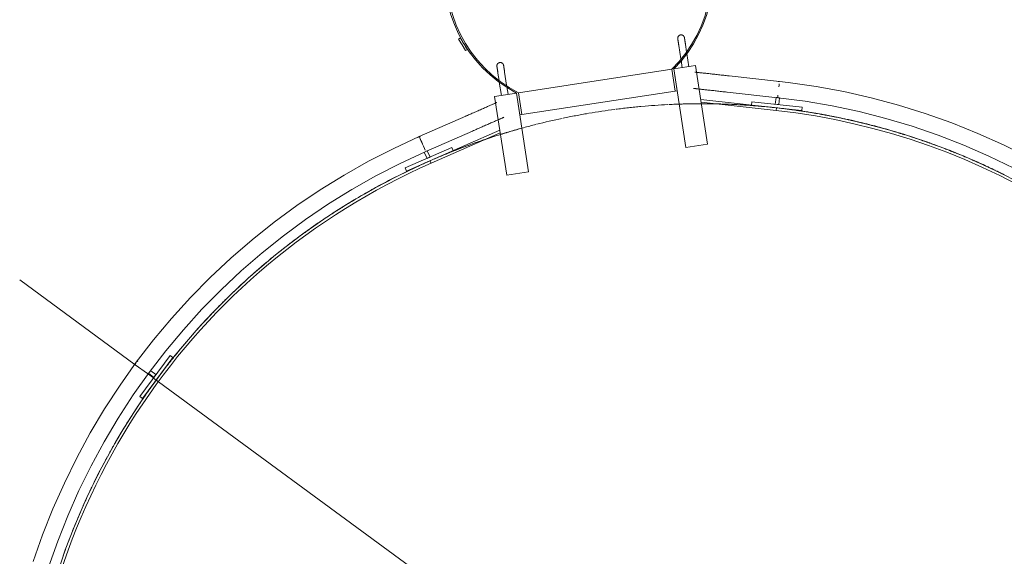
# Model space of a CAD drawing. Header units: metres. Extents: x 135583 to 135939, y 457896 to 458258.
# Tile 16 of 256: x 135594.84 to 135597.75, y 458123.56 to 458125.14. Entities that reach past the tile are written whole.
import ezdxf

# ---------------------------------------------------------------- set-up
doc = ezdxf.new("R2010")
doc.units = ezdxf.units.M
doc.linetypes.add('Hidden', pattern=[4, 2, -2])
doc.layers.add('NIEUWE INSTALLATIE', color=250, linetype='Continuous', lineweight=0)

msp = doc.modelspace()

# ---------------------------------------------------------------- linework, layer by layer
at = {"layer": 'NIEUWE INSTALLATIE'}
for p, q in [((135596.1417, 458125.0865), (135596.1362, 458125.0831)), ((135596.1362, 458125.0831), (135596.1466, 458125.0661)), ((135596.1466, 458125.0661), (135596.157, 458125.049)), ((135596.157, 458125.049), (135596.1626, 458125.0524)), ((135596.7863, 458125.0643), (135596.7923, 458125.0252)), ((135596.8094, 458125.0451), (135596.8061, 458125.0673)), ((135596.793, 458125.0205), (135596.7963, 458124.9986)), ((135596.8161, 458125.0016), (135596.8101, 458125.041)), ((135596.3129, 458124.9247), (135596.7657, 458124.9939)), ((135596.7657, 458124.9939), (135596.7755, 458124.9297)), ((135596.8359, 458125.0047), (135596.7716, 458124.9948)), ((135596.7716, 458124.9948), (135596.8071, 458124.7625)), ((135596.7814, 458124.9306), (135596.7716, 458124.9948)), ((135596.8714, 458124.7724), (135596.8359, 458125.0047)), ((135596.2525, 458124.9826), (135596.2559, 458124.9605)), ((135596.2782, 458124.9466), (135596.2723, 458124.9857)), ((135596.834, 458124.9855), (135596.8349, 458124.9854)), ((135596.8391, 458124.985), (135596.8394, 458124.9849)), ((135597.0837, 458124.9579), (135596.9346, 458124.9744)), ((135596.2565, 458124.9563), (135596.2625, 458124.917)), ((135596.2823, 458124.92), (135596.279, 458124.9419)), ((135596.7755, 458124.9297), (135596.7814, 458124.9306)), ((135597.0837, 458124.9579), (135597.0836, 458124.9571)), ((135596.307, 458124.9238), (135596.2428, 458124.9139)), ((135596.2783, 458124.6816), (135596.2428, 458124.9139)), ((135596.307, 458124.9238), (135596.3425, 458124.6915)), ((135596.307, 458124.9238), (135596.3168, 458124.8595)), ((135596.3228, 458124.8604), (135596.3129, 458124.9247)), ((135596.7755, 458124.9297), (135596.3228, 458124.8604)), ((135597.0751, 458124.8801), (135596.8511, 458124.9049)), ((135596.9293, 458124.9264), (135597.0784, 458124.9099)), ((135597.0735, 458124.911), (135597.0712, 458124.8906)), ((135597.0812, 458124.8895), (135597.0834, 458124.9099)), ((135596.2445, 458124.8937), (135596.2453, 458124.8941)), ((135596.8524, 458124.8967), (135597.0742, 458124.8722)), ((135597.0016, 458124.8983), (135597.0005, 458124.8884)), ((135597.1507, 458124.8818), (135597.0016, 458124.8983)), ((135597.0712, 458124.8906), (135597.0812, 458124.8895)), ((135597.0751, 458124.8801), (135597.0742, 458124.8722)), ((135597.0742, 458124.8722), (135597.0751, 458124.8801)), ((135597.0751, 458124.8801), (135597.1496, 458124.8719)), ((135597.1496, 458124.8719), (135597.1507, 458124.8818)), ((135596.1576, 458124.8556), (135596.0202, 458124.7953)), ((135596.1576, 458124.8556), (135596.1585, 458124.856)), ((135596.2697, 458124.8521), (135596.2688, 458124.8516)), ((135596.3168, 458124.8595), (135596.3228, 458124.8604)), ((135596.258, 458124.8141), (135596.0517, 458124.7236)), ((135596.0299, 458124.7732), (135596.0231, 458124.7888)), ((135596.0396, 458124.7511), (135596.177, 458124.8113)), ((135596.0549, 458124.7163), (135596.2593, 458124.806)), ((135596.1164, 458124.7629), (135595.979, 458124.7026)), ((135596.1204, 458124.7537), (135596.1164, 458124.7629)), ((135596.8071, 458124.7625), (135596.8714, 458124.7724)), ((135596.0351, 458124.749), (135596.0431, 458124.7307)), ((135596.0396, 458124.7511), (135596.0395, 458124.7515)), ((135596.0431, 458124.7307), (135596.0523, 458124.7348)), ((135596.0523, 458124.7348), (135596.044, 458124.7536)), ((135595.979, 458124.7026), (135595.983, 458124.6935)), ((135595.983, 458124.6935), (135596.0517, 458124.7236)), ((135596.0549, 458124.7163), (135596.0517, 458124.7236)), ((135596.0517, 458124.7236), (135596.0549, 458124.7163)), ((135596.2783, 458124.6816), (135596.3425, 458124.6915)), ((135594.8408, 458124.3724), (135595.1821, 458124.1216)), ((135595.2846, 458124.1485), (135595.1954, 458124.0279)), ((135595.2927, 458124.1425), (135595.2846, 458124.1485)), ((135595.2034, 458124.0219), (135595.2927, 458124.1425)), ((135595.2179, 458124.0953), (135595.2356, 458124.0823)), ((135595.2205, 458124.0964), (135595.237, 458124.0842)), ((135595.243, 458124.0922), (135595.2279, 458124.1033)), ((135595.237, 458124.0842), (135595.243, 458124.0922)), ((135595.1954, 458124.0279), (135595.2034, 458124.0219))]:
    msp.add_line(p, q, dxfattribs=at)
at = {"layer": 'NIEUWE INSTALLATIE', "linetype": 'Hidden'}
for p, q in [((135597.1671, 458124.8678), (135597.1663, 458124.8679)), ((135597.1671, 458124.8678), (135597.1663, 458124.8679)), ((135595.1821, 458124.1216), (135595.2179, 458124.0953)), ((135595.1821, 458124.1216), (135595.2179, 458124.0953)), ((135595.2357, 458124.0822), (135602.4966, 458118.7477)), ((135595.2357, 458124.0822), (135602.4966, 458118.7477)), ((135595.2435, 458124.076), (135595.2419, 458124.0739)), ((135595.2435, 458124.076), (135595.2419, 458124.0739))]:
    msp.add_line(p, q, dxfattribs=at)
at = {"layer": 'NIEUWE INSTALLATIE', "flags": 128}
for points in [[(135596.7833, 458125.084), (135596.7832, 458125.0844), (135596.7832, 458125.0848), (135596.7831, 458125.0852), (135596.7831, 458125.0856), (135596.7832, 458125.086), (135596.7832, 458125.0864), (135596.7832, 458125.0868), (135596.7833, 458125.0872), (135596.7834, 458125.0876), (135596.7835, 458125.088), (135596.7836, 458125.0884), (135596.7837, 458125.0888), (135596.7838, 458125.0892), (135596.784, 458125.0895), (135596.7841, 458125.0899), (135596.7843, 458125.0902), (135596.7845, 458125.0906), (135596.7847, 458125.0909), (135596.7849, 458125.0913), (135596.7852, 458125.0916), (135596.7854, 458125.0919), (135596.7857, 458125.0922), (135596.786, 458125.0925), (135596.7862, 458125.0928), (135596.7865, 458125.0931), (135596.7868, 458125.0933), (135596.7872, 458125.0936), (135596.7875, 458125.0938), (135596.7878, 458125.094), (135596.7882, 458125.0942), (135596.7885, 458125.0944), (135596.7889, 458125.0946), (135596.7892, 458125.0948), (135596.7896, 458125.0949), (135596.79, 458125.095), (135596.7904, 458125.0952), (135596.7907, 458125.0953), (135596.7911, 458125.0954), (135596.7915, 458125.0954), (135596.7916, 458125.0954)], [(135596.7833, 458125.084), (135596.7833, 458125.084), (135596.7833, 458125.084), (135596.7833, 458125.0839), (135596.7833, 458125.0838), (135596.7833, 458125.0837), (135596.7833, 458125.0835), (135596.7834, 458125.0833), (135596.7834, 458125.083), (135596.7835, 458125.0828), (135596.7835, 458125.0825), (135596.7835, 458125.0822), (135596.7836, 458125.0818), (135596.7837, 458125.0814), (135596.7837, 458125.081), (135596.7838, 458125.0806), (135596.7839, 458125.0801), (135596.7839, 458125.0796), (135596.784, 458125.0791), (135596.7841, 458125.0786), (135596.7842, 458125.0781), (135596.7843, 458125.0775), (135596.7844, 458125.0769), (135596.7845, 458125.0763), (135596.7845, 458125.0756), (135596.7846, 458125.075), (135596.7848, 458125.0743), (135596.7849, 458125.0736), (135596.785, 458125.0729), (135596.7851, 458125.0722), (135596.7852, 458125.0714), (135596.7853, 458125.0707), (135596.7854, 458125.0699), (135596.7855, 458125.0692), (135596.7857, 458125.0684), (135596.7858, 458125.0676), (135596.7859, 458125.0669), (135596.786, 458125.0661), (135596.7861, 458125.0653), (135596.7863, 458125.0645), (135596.7863, 458125.0643)], [(135596.7863, 458125.0643), (135596.7862, 458125.0651), (135596.786, 458125.0659), (135596.7859, 458125.0666), (135596.7858, 458125.0674), (135596.7857, 458125.0682), (135596.7856, 458125.069), (135596.7854, 458125.0697), (135596.7853, 458125.0705), (135596.7852, 458125.0712), (135596.7851, 458125.072), (135596.785, 458125.0727), (135596.7849, 458125.0734), (135596.7848, 458125.0741), (135596.7847, 458125.0748), (135596.7846, 458125.0754), (135596.7845, 458125.0761), (135596.7844, 458125.0767), (135596.7843, 458125.0773), (135596.7842, 458125.0779), (135596.7841, 458125.0785), (135596.784, 458125.079), (135596.784, 458125.0795), (135596.7839, 458125.08), (135596.7838, 458125.0805), (135596.7837, 458125.0809), (135596.7837, 458125.0813), (135596.7836, 458125.0817), (135596.7836, 458125.0821), (135596.7835, 458125.0824), (135596.7835, 458125.0827), (135596.7834, 458125.083), (135596.7834, 458125.0832), (135596.7834, 458125.0834), (135596.7833, 458125.0836), (135596.7833, 458125.0838), (135596.7833, 458125.0839), (135596.7833, 458125.084), (135596.7833, 458125.084), (135596.7833, 458125.084)], [(135596.7916, 458125.0954), (135596.792, 458125.0955), (135596.7924, 458125.0955), (135596.7928, 458125.0956), (135596.7932, 458125.0956), (135596.7936, 458125.0955), (135596.794, 458125.0955), (135596.7944, 458125.0955), (135596.7948, 458125.0954), (135596.7952, 458125.0953), (135596.7956, 458125.0953), (135596.796, 458125.0951), (135596.7964, 458125.095), (135596.7967, 458125.0949), (135596.7971, 458125.0947), (135596.7975, 458125.0946), (135596.7978, 458125.0944), (135596.7982, 458125.0942), (135596.7985, 458125.094), (135596.7989, 458125.0938), (135596.7992, 458125.0935), (135596.7995, 458125.0933), (135596.7998, 458125.093), (135596.8001, 458125.0928), (135596.8004, 458125.0925), (135596.8006, 458125.0922), (135596.8009, 458125.0919), (135596.8011, 458125.0916), (135596.8014, 458125.0912), (135596.8016, 458125.0909), (135596.8018, 458125.0906), (135596.802, 458125.0902), (135596.8022, 458125.0898), (135596.8023, 458125.0895), (135596.8025, 458125.0891), (135596.8026, 458125.0887), (135596.8027, 458125.0883), (135596.8029, 458125.088), (135596.8029, 458125.0876), (135596.803, 458125.0872), (135596.803, 458125.0871)], [(135596.8061, 458125.0673), (135596.8059, 458125.0681), (135596.8058, 458125.0689), (135596.8057, 458125.0697), (135596.8056, 458125.0705), (135596.8055, 458125.0712), (135596.8053, 458125.072), (135596.8052, 458125.0728), (135596.8051, 458125.0735), (135596.805, 458125.0743), (135596.8049, 458125.075), (135596.8048, 458125.0757), (135596.8047, 458125.0764), (135596.8046, 458125.0771), (135596.8044, 458125.0778), (135596.8043, 458125.0785), (135596.8042, 458125.0791), (135596.8042, 458125.0797), (135596.8041, 458125.0803), (135596.804, 458125.0809), (135596.8039, 458125.0815), (135596.8038, 458125.082), (135596.8037, 458125.0825), (135596.8036, 458125.083), (135596.8036, 458125.0835), (135596.8035, 458125.0839), (135596.8034, 458125.0844), (135596.8034, 458125.0847), (135596.8033, 458125.0851), (135596.8033, 458125.0854), (135596.8032, 458125.0857), (135596.8032, 458125.086), (135596.8032, 458125.0862), (135596.8031, 458125.0865), (135596.8031, 458125.0866), (135596.8031, 458125.0868), (135596.8031, 458125.0869), (135596.803, 458125.087), (135596.803, 458125.087), (135596.803, 458125.0871)], [(135596.803, 458125.0871), (135596.803, 458125.0871), (135596.803, 458125.087), (135596.8031, 458125.0869), (135596.8031, 458125.0868), (135596.8031, 458125.0867), (135596.8031, 458125.0865), (135596.8031, 458125.0863), (135596.8032, 458125.0861), (135596.8032, 458125.0858), (135596.8033, 458125.0855), (135596.8033, 458125.0852), (135596.8034, 458125.0848), (135596.8034, 458125.0845), (135596.8035, 458125.0841), (135596.8036, 458125.0836), (135596.8036, 458125.0832), (135596.8037, 458125.0827), (135596.8038, 458125.0822), (135596.8039, 458125.0816), (135596.8039, 458125.0811), (135596.804, 458125.0805), (135596.8041, 458125.0799), (135596.8042, 458125.0793), (135596.8043, 458125.0786), (135596.8044, 458125.078), (135596.8045, 458125.0773), (135596.8046, 458125.0766), (135596.8047, 458125.0759), (135596.8048, 458125.0752), (135596.805, 458125.0745), (135596.8051, 458125.0737), (135596.8052, 458125.073), (135596.8053, 458125.0722), (135596.8054, 458125.0714), (135596.8055, 458125.0707), (135596.8057, 458125.0699), (135596.8058, 458125.0691), (135596.8059, 458125.0683), (135596.806, 458125.0675), (135596.8061, 458125.0673)], [(135596.2495, 458125.0024), (135596.2494, 458125.0028), (135596.2494, 458125.0032), (135596.2494, 458125.0036), (135596.2494, 458125.004), (135596.2494, 458125.0044), (135596.2494, 458125.0048), (135596.2494, 458125.0052), (135596.2495, 458125.0056), (135596.2496, 458125.006), (135596.2497, 458125.0064), (135596.2498, 458125.0068), (135596.2499, 458125.0071), (135596.25, 458125.0075), (135596.2502, 458125.0079), (135596.2503, 458125.0082), (135596.2505, 458125.0086), (135596.2507, 458125.009), (135596.2509, 458125.0093), (135596.2511, 458125.0096), (135596.2514, 458125.01), (135596.2516, 458125.0103), (135596.2519, 458125.0106), (135596.2522, 458125.0109), (135596.2524, 458125.0111), (135596.2527, 458125.0114), (135596.253, 458125.0117), (135596.2534, 458125.0119), (135596.2537, 458125.0122), (135596.254, 458125.0124), (135596.2544, 458125.0126), (135596.2547, 458125.0128), (135596.2551, 458125.013), (135596.2554, 458125.0131), (135596.2558, 458125.0133), (135596.2562, 458125.0134), (135596.2566, 458125.0135), (135596.2569, 458125.0136), (135596.2573, 458125.0137), (135596.2577, 458125.0138), (135596.2578, 458125.0138)], [(135596.2495, 458125.0024), (135596.2495, 458125.0024), (135596.2495, 458125.0023), (135596.2495, 458125.0023), (135596.2495, 458125.0022), (135596.2495, 458125.002), (135596.2496, 458125.0018), (135596.2496, 458125.0016), (135596.2496, 458125.0014), (135596.2497, 458125.0011), (135596.2497, 458125.0008), (135596.2498, 458125.0005), (135596.2498, 458125.0002), (135596.2499, 458124.9998), (135596.2499, 458124.9994), (135596.25, 458124.999), (135596.2501, 458124.9985), (135596.2501, 458124.998), (135596.2502, 458124.9975), (135596.2503, 458124.997), (135596.2504, 458124.9964), (135596.2505, 458124.9958), (135596.2506, 458124.9952), (135596.2507, 458124.9946), (135596.2508, 458124.994), (135596.2509, 458124.9933), (135596.251, 458124.9926), (135596.2511, 458124.992), (135596.2512, 458124.9912), (135596.2513, 458124.9905), (135596.2514, 458124.9898), (135596.2515, 458124.9891), (135596.2516, 458124.9883), (135596.2517, 458124.9875), (135596.2519, 458124.9868), (135596.252, 458124.986), (135596.2521, 458124.9852), (135596.2522, 458124.9844), (135596.2523, 458124.9836), (135596.2525, 458124.9828), (135596.2525, 458124.9826)], [(135596.2525, 458124.9826), (135596.2524, 458124.9834), (135596.2522, 458124.9842), (135596.2521, 458124.985), (135596.252, 458124.9858), (135596.2519, 458124.9866), (135596.2518, 458124.9873), (135596.2517, 458124.9881), (135596.2515, 458124.9889), (135596.2514, 458124.9896), (135596.2513, 458124.9903), (135596.2512, 458124.9911), (135596.2511, 458124.9918), (135596.251, 458124.9925), (135596.2509, 458124.9931), (135596.2508, 458124.9938), (135596.2507, 458124.9944), (135596.2506, 458124.9951), (135596.2505, 458124.9957), (135596.2504, 458124.9963), (135596.2503, 458124.9968), (135596.2502, 458124.9974), (135596.2502, 458124.9979), (135596.2501, 458124.9984), (135596.25, 458124.9988), (135596.2499, 458124.9993), (135596.2499, 458124.9997), (135596.2498, 458125.0001), (135596.2498, 458125.0004), (135596.2497, 458125.0008), (135596.2497, 458125.0011), (135596.2496, 458125.0013), (135596.2496, 458125.0016), (135596.2496, 458125.0018), (135596.2495, 458125.002), (135596.2495, 458125.0021), (135596.2495, 458125.0022), (135596.2495, 458125.0023), (135596.2495, 458125.0024), (135596.2495, 458125.0024)], [(135596.2578, 458125.0138), (135596.2582, 458125.0139), (135596.2586, 458125.0139), (135596.259, 458125.0139), (135596.2594, 458125.0139), (135596.2598, 458125.0139), (135596.2602, 458125.0139), (135596.2606, 458125.0138), (135596.261, 458125.0138), (135596.2614, 458125.0137), (135596.2618, 458125.0136), (135596.2622, 458125.0135), (135596.2626, 458125.0134), (135596.263, 458125.0132), (135596.2633, 458125.0131), (135596.2637, 458125.0129), (135596.264, 458125.0127), (135596.2644, 458125.0126), (135596.2647, 458125.0123), (135596.2651, 458125.0121), (135596.2654, 458125.0119), (135596.2657, 458125.0116), (135596.266, 458125.0114), (135596.2663, 458125.0111), (135596.2666, 458125.0108), (135596.2669, 458125.0105), (135596.2671, 458125.0102), (135596.2674, 458125.0099), (135596.2676, 458125.0096), (135596.2678, 458125.0092), (135596.268, 458125.0089), (135596.2682, 458125.0086), (135596.2684, 458125.0082), (135596.2686, 458125.0078), (135596.2687, 458125.0075), (135596.2688, 458125.0071), (135596.269, 458125.0067), (135596.2691, 458125.0063), (135596.2691, 458125.0059), (135596.2692, 458125.0055), (135596.2692, 458125.0054)], [(135596.2723, 458124.9857), (135596.2721, 458124.9864), (135596.272, 458124.9872), (135596.2719, 458124.988), (135596.2718, 458124.9888), (135596.2717, 458124.9896), (135596.2715, 458124.9904), (135596.2714, 458124.9911), (135596.2713, 458124.9919), (135596.2712, 458124.9926), (135596.2711, 458124.9934), (135596.271, 458124.9941), (135596.2709, 458124.9948), (135596.2708, 458124.9955), (135596.2707, 458124.9962), (135596.2706, 458124.9968), (135596.2705, 458124.9975), (135596.2704, 458124.9981), (135596.2703, 458124.9987), (135596.2702, 458124.9993), (135596.2701, 458124.9998), (135596.27, 458125.0004), (135596.2699, 458125.0009), (135596.2699, 458125.0014), (135596.2698, 458125.0019), (135596.2697, 458125.0023), (135596.2697, 458125.0027), (135596.2696, 458125.0031), (135596.2695, 458125.0035), (135596.2695, 458125.0038), (135596.2694, 458125.0041), (135596.2694, 458125.0044), (135596.2694, 458125.0046), (135596.2693, 458125.0048), (135596.2693, 458125.005), (135596.2693, 458125.0051), (135596.2693, 458125.0053), (135596.2692, 458125.0053), (135596.2692, 458125.0054), (135596.2692, 458125.0054)], [(135596.2692, 458125.0054), (135596.2692, 458125.0054), (135596.2692, 458125.0054), (135596.2693, 458125.0053), (135596.2693, 458125.0052), (135596.2693, 458125.005), (135596.2693, 458125.0049), (135596.2694, 458125.0047), (135596.2694, 458125.0044), (135596.2694, 458125.0042), (135596.2695, 458125.0039), (135596.2695, 458125.0035), (135596.2696, 458125.0032), (135596.2696, 458125.0028), (135596.2697, 458125.0024), (135596.2698, 458125.002), (135596.2698, 458125.0015), (135596.2699, 458125.001), (135596.27, 458125.0005), (135596.2701, 458125), (135596.2702, 458124.9994), (135596.2702, 458124.9989), (135596.2703, 458124.9983), (135596.2704, 458124.9976), (135596.2705, 458124.997), (135596.2706, 458124.9963), (135596.2707, 458124.9957), (135596.2708, 458124.995), (135596.2709, 458124.9943), (135596.2711, 458124.9936), (135596.2712, 458124.9928), (135596.2713, 458124.9921), (135596.2714, 458124.9913), (135596.2715, 458124.9906), (135596.2716, 458124.9898), (135596.2717, 458124.989), (135596.2719, 458124.9882), (135596.272, 458124.9875), (135596.2721, 458124.9867), (135596.2722, 458124.9859), (135596.2723, 458124.9857)], [(135596.8352, 458124.9854), (135596.8353, 458124.9854), (135596.8355, 458124.9854)], [(135596.9346, 458124.9744), (135596.9306, 458124.9749), (135596.9266, 458124.9753), (135596.9227, 458124.9757), (135596.9188, 458124.9762), (135596.9148, 458124.9766), (135596.911, 458124.977), (135596.9071, 458124.9775), (135596.9033, 458124.9779), (135596.8996, 458124.9783), (135596.8959, 458124.9787), (135596.8923, 458124.9791), (135596.8887, 458124.9795), (135596.8852, 458124.9799), (135596.8818, 458124.9803), (135596.8785, 458124.9806), (135596.8752, 458124.981), (135596.8721, 458124.9813), (135596.8691, 458124.9817), (135596.8661, 458124.982), (135596.8633, 458124.9823), (135596.8606, 458124.9826), (135596.858, 458124.9829), (135596.8555, 458124.9832), (135596.8532, 458124.9834), (135596.851, 458124.9837), (135596.8489, 458124.9839), (135596.8469, 458124.9841), (135596.8451, 458124.9843), (135596.8435, 458124.9845), (135596.842, 458124.9847), (135596.8406, 458124.9848), (135596.8394, 458124.9849), (135596.8383, 458124.9851), (135596.8374, 458124.9852), (135596.8366, 458124.9852), (135596.836, 458124.9853), (135596.8356, 458124.9854), (135596.8353, 458124.9854), (135596.8352, 458124.9854)], [(135596.8303, 458124.9373), (135596.83, 458124.9374), (135596.8299, 458124.9374)], [(135596.8299, 458124.9374), (135596.83, 458124.9374), (135596.8302, 458124.9374), (135596.8306, 458124.9373), (135596.8312, 458124.9373), (135596.8319, 458124.9372), (135596.8327, 458124.9371), (135596.8338, 458124.937), (135596.8349, 458124.9368), (135596.8363, 458124.9367), (135596.8377, 458124.9365), (135596.8394, 458124.9363), (135596.8411, 458124.9362), (135596.843, 458124.9359), (135596.8451, 458124.9357), (135596.8473, 458124.9355), (135596.8496, 458124.9352), (135596.852, 458124.935), (135596.8546, 458124.9347), (135596.8572, 458124.9344), (135596.86, 458124.9341), (135596.8629, 458124.9337), (135596.866, 458124.9334), (135596.8691, 458124.9331), (135596.8723, 458124.9327), (135596.8756, 458124.9323), (135596.879, 458124.932), (135596.8824, 458124.9316), (135596.886, 458124.9312), (135596.8896, 458124.9308), (135596.8933, 458124.9304), (135596.897, 458124.93), (135596.9008, 458124.9296), (135596.9046, 458124.9291), (135596.9085, 458124.9287), (135596.9124, 458124.9283), (135596.9163, 458124.9278), (135596.9203, 458124.9274), (135596.9242, 458124.927), (135596.9282, 458124.9265), (135596.9293, 458124.9264)], [(135597.8197, 458124.7334), (135597.7453, 458124.7704), (135597.6695, 458124.8045), (135597.5923, 458124.8355), (135597.514, 458124.8635), (135597.4347, 458124.8882), (135597.3544, 458124.9098), (135597.2733, 458124.9281), (135597.1916, 458124.9432), (135597.1093, 458124.955), (135597.0837, 458124.958)], [(135597.0784, 458124.91), (135597.1589, 458124.8994), (135597.2389, 458124.8857), (135597.3183, 458124.8688), (135597.397, 458124.8487), (135597.4748, 458124.8255), (135597.5516, 458124.7992), (135597.6273, 458124.7698), (135597.7018, 458124.7374), (135597.7749, 458124.7021)], [(135596.2492, 458124.8958), (135596.2491, 458124.8957), (135596.2489, 458124.8956), (135596.2485, 458124.8955), (135596.248, 458124.8953), (135596.2473, 458124.895), (135596.2465, 458124.8946), (135596.2456, 458124.8942), (135596.2445, 458124.8937), (135596.2433, 458124.8932), (135596.2419, 458124.8926), (135596.2404, 458124.8919), (135596.2388, 458124.8912), (135596.2371, 458124.8905), (135596.2352, 458124.8896), (135596.2332, 458124.8887), (135596.231, 458124.8878), (135596.2288, 458124.8868), (135596.2264, 458124.8858), (135596.224, 458124.8847), (135596.2214, 458124.8836), (135596.2187, 458124.8824), (135596.2159, 458124.8812), (135596.2131, 458124.8799), (135596.2101, 458124.8786), (135596.2071, 458124.8773), (135596.2039, 458124.8759), (135596.2007, 458124.8745), (135596.1975, 458124.8731), (135596.1942, 458124.8716), (135596.1908, 458124.8701), (135596.1873, 458124.8686), (135596.1838, 458124.8671), (135596.1803, 458124.8656), (135596.1767, 458124.864), (135596.1732, 458124.8624), (135596.1695, 458124.8608), (135596.1659, 458124.8592), (135596.1622, 458124.8576), (135596.1586, 458124.856), (135596.1576, 458124.8556)], [(135596.2488, 458124.8956), (135596.249, 458124.8957), (135596.2492, 458124.8958)], [(135596.177, 458124.8113), (135596.1807, 458124.813), (135596.1843, 458124.8146), (135596.188, 458124.8162), (135596.1916, 458124.8178), (135596.1952, 458124.8193), (135596.1988, 458124.8209), (135596.2023, 458124.8225), (135596.2058, 458124.824), (135596.2093, 458124.8255), (135596.2127, 458124.827), (135596.216, 458124.8285), (135596.2193, 458124.8299), (135596.2225, 458124.8313), (135596.2256, 458124.8327), (135596.2287, 458124.834), (135596.2317, 458124.8354), (135596.2346, 458124.8366), (135596.2374, 458124.8378), (135596.2401, 458124.839), (135596.2427, 458124.8402), (135596.2452, 458124.8413), (135596.2476, 458124.8423), (135596.2499, 458124.8433), (135596.252, 458124.8443), (135596.2541, 458124.8452), (135596.256, 458124.846), (135596.2578, 458124.8468), (135596.2594, 458124.8475), (135596.261, 458124.8482), (135596.2623, 458124.8488), (135596.2636, 458124.8494), (135596.2647, 458124.8499), (135596.2657, 458124.8503), (135596.2665, 458124.8506), (135596.2672, 458124.851), (135596.2678, 458124.8512), (135596.2682, 458124.8514), (135596.2685, 458124.8515), (135596.2686, 458124.8515)], [(135596.2686, 458124.8515), (135596.2685, 458124.8515), (135596.2683, 458124.8514)], [(135596.0202, 458124.7953), (135595.9448, 458124.7604), (135595.8708, 458124.7225), (135595.7984, 458124.6816), (135595.7277, 458124.6379), (135595.6588, 458124.5914), (135595.5918, 458124.5422), (135595.5268, 458124.4904), (135595.464, 458124.436), (135595.4033, 458124.3791), (135595.345, 458124.3198), (135595.2892, 458124.2583), (135595.2358, 458124.1946), (135595.185, 458124.1287), (135595.1369, 458124.061), (135595.0915, 458123.9913), (135595.049, 458123.9199), (135595.0093, 458123.8468), (135594.9726, 458123.7722), (135594.939, 458123.6962), (135594.9083, 458123.6189), (135594.8808, 458123.5405)], [(135594.9261, 458123.5234), (135594.9529, 458123.6001), (135594.9827, 458123.6756), (135595.0155, 458123.7499), (135595.0513, 458123.8228), (135595.0899, 458123.8942), (135595.1314, 458123.964), (135595.1757, 458124.0321), (135595.2226, 458124.0983), (135595.2721, 458124.1627), (135595.3242, 458124.225), (135595.3787, 458124.2851), (135595.4356, 458124.3431), (135595.4948, 458124.3987), (135595.5561, 458124.4519), (135595.6195, 458124.5026), (135595.6849, 458124.5508), (135595.7521, 458124.5962), (135595.8212, 458124.639), (135595.8919, 458124.679), (135595.9641, 458124.7161), (135596.0377, 458124.7503), (135596.0396, 458124.7511)]]:
    msp.add_lwpolyline(points, dxfattribs=at)
at = {"layer": 'NIEUWE INSTALLATIE'}
for centre, radius, start, end in [((135596.4911, 458125.2745), 0.3961, 315.0844, 242.3076), ((135596.4913, 458125.2732), 0.3915, 314.4959, 242.8961), ((135596.4899, 458125.2755), 0.3961, 208.4981, 214.2863), ((135596.8555, 458122.8922), 2, 97.4184, 99.6309), ((135596.8555, 458122.8922), 2, 92.9014, 95.1137), ((135596.8555, 458122.8922), 2, 88.4143, 90.0673), ((135596.8555, 458122.8922), 1.992, 337.9953, 83.696), ((135596.8555, 458122.8922), 2, 338.1735, 83.696), ((135596.8555, 458122.8922), 2, 101.9354, 104.1481), ((135596.8555, 458122.8922), 2, 80.0357, 81.562), ((135596.8555, 458122.8922), 2, 75.5852, 77.0448), ((135596.8555, 458122.8922), 2, 107.3247, 108.6654), ((135596.8555, 458122.8922), 2, 71.1349, 72.5275), ((135596.8555, 458122.8922), 2, 66.6847, 68.0103), ((135596.8555, 458122.8922), 2, 113.696, 243.0893), ((135596.8555, 458122.8922), 1.992, 113.696, 242.9257), ((135596.8555, 458122.8922), 2, 115.4866, 117.4487), ((135596.8555, 458122.8922), 2, 120.0037, 121.9721), ((135596.8555, 458122.8922), 2, 124.5208, 126.4954), ((135596.8555, 458122.8922), 2, 129.0379, 131.0188), ((135596.8555, 458122.8922), 2, 133.555, 135.5421), ((135596.8555, 458122.8922), 2, 138.0721, 140.0655), ((135596.8555, 458122.8922), 2, 142.5893, 143.6818), ((135596.8555, 458122.8922), 2, 143.7826, 144.5888), ((135596.8555, 458122.8922), 2, 147.1064, 149.1121), ((135596.8555, 458122.8922), 2, 151.7362, 153.6355), ((135596.8555, 458122.8922), 2, 156.1407, 158.1588)]:
    msp.add_arc(centre, radius, start, end, dxfattribs=at)
at = {"layer": 'NIEUWE INSTALLATIE', "linetype": 'Hidden'}
for start, end in [(95.1756, 97.3327), (95.1756, 97.3327), (90.6576, 92.8141), (90.6576, 92.8141), (90.0641, 91.9453), (90.0641, 91.9453), (90.0688, 90.5965), (90.0688, 90.5965), (83.0982, 88.3747), (83.0982, 88.3747), (86.1395, 88.2955), (86.1395, 88.2955), (83.8674, 86.0793), (83.8674, 86.0793), (82.1991, 83.7767), (82.1991, 83.7767), (81.6215, 82.0866), (81.6215, 82.0866), (99.6936, 101.8513), (99.6936, 101.8513), (78.6314, 80.9089), (78.6314, 80.9089), (79.3505, 79.9823), (79.3505, 79.9823), (77.7489, 79.258), (77.7489, 79.258), (77.1036, 77.6278), (77.1036, 77.6278), (105.4468, 107.3284), (105.4468, 107.3284), (104.2117, 106.3698), (104.2117, 106.3698), (74.1645, 76.4376), (74.1645, 76.4376), (74.8335, 75.5336), (74.8335, 75.5336), (73.2985, 74.7392), (73.2985, 74.7392), (108.8786, 113.9368), (108.8786, 113.9368), (108.7298, 108.9777), (108.7298, 108.9777), (106.4525, 107.3232), (106.4525, 107.3232), (72.5856, 73.1673), (72.5856, 73.1673), (69.6975, 71.9672), (69.6975, 71.9672), (110.9695, 113.1825), (110.9695, 113.1825), (109.0211, 110.8883), (109.0211, 110.8883), (70.3166, 71.0849), (70.3166, 71.0849), (68.8476, 70.2203), (68.8476, 70.2203), (68.0676, 68.7046), (68.0676, 68.7046), (113.2479, 115.119), (113.2479, 115.119), (65.2304, 67.4976), (65.2304, 67.4976), (65.7997, 66.6362), (65.7997, 66.6362), (115.226, 115.4068), (115.226, 115.4068), (64.3963, 65.7014), (64.3963, 65.7014), (116.4125, 118.4778), (116.4125, 118.4778), (63.5497, 64.239), (63.5497, 64.239), (117.766, 119.6452), (117.766, 119.6452), (117.5034, 117.6997), (117.5034, 117.6997), (119.7489, 119.9252), (119.7489, 119.9252), (122.2841, 124.1712), (122.2841, 124.1712), (120.9579, 123.0188), (120.9579, 123.0188), (122.0277, 122.2169), (122.0277, 122.2169), (124.2719, 124.4436), (124.2719, 124.4436), (125.5035, 127.5785), (125.5035, 127.5785), (126.552, 126.7341), (126.552, 126.7341), (126.8023, 128.697), (126.8023, 128.697), (128.7949, 128.962), (128.7949, 128.962), (130.0493, 132.1195), (130.0493, 132.1195), (131.3205, 133.2228), (131.3205, 133.2228), (131.0763, 131.2513), (131.0763, 131.2513), (133.318, 133.4803), (133.318, 133.4803), (134.5954, 136.8937), (134.5954, 136.8937), (135.6006, 135.7684), (135.6006, 135.7684), (135.8387, 137.7484), (135.8387, 137.7484), (137.841, 137.9986), (137.841, 137.9986), (139.1418, 141.2014), (139.1418, 141.2014), (140.1249, 140.2856), (140.1249, 140.2856), (140.3569, 142.2739), (140.3569, 142.2739), (142.3641, 142.5169), (142.3641, 142.5169), (143.6884, 145.7424), (143.6884, 145.7424), (144.8751, 146.7993), (144.8751, 146.7993), (144.6493, 144.8027), (144.6493, 144.8027), (146.8872, 147.0351), (146.8872, 147.0351), (148.2354, 150.265), (148.2354, 150.265), (149.1737, 149.3199), (149.1737, 149.3199), (149.3934, 151.3246), (149.3934, 151.3246), (151.6236, 151.7348), (151.6236, 151.7348), (151.4104, 151.5533), (151.4104, 151.5533), (152.7827, 154.806), (152.7827, 154.806), (153.9117, 155.8498), (153.9117, 155.8498), (153.6981, 153.837), (153.6981, 153.837), (155.9335, 156.0715), (155.9335, 156.0715), (157.3305, 159.347), (157.3305, 159.347), (158.43, 160.375), (158.43, 160.375), (158.2226, 158.3541), (158.2226, 158.3541), (160.4567, 160.5897), (160.4567, 160.5897)]:
    msp.add_arc((135596.8555, 458122.8922), 2, start, end, dxfattribs=at)
at = {"layer": 'NIEUWE INSTALLATIE'}
for centre, major_axis, ratio, start_param, end_param in [((135597.081, 458124.9339), (0.0027, 0.024), 0.000001, 5.063268, 5.497787), ((135597.081, 458124.9339), (-0.0059, 0.0234), 1, 2.577116, 2.712123), ((135597.081, 458124.934), (0.0027, 0.024), 0.000001, 2.956398, 3.867317), ((135597.081, 458124.9339), (0.0027, 0.024), 0.000001, 3.141593, 3.944321), ((135597.081, 458124.9339), (-0.0223, 0.0094), 1, 1.859222, 2.067769), ((135596.0299, 458124.7732), (0.0005, -0.0241), 1, 3.534292, 3.796091), ((135596.0299, 458124.7732), (-0.0097, 0.0221), 0.000001, 5.934119, 7.833558), ((135596.0299, 458124.7732), (-0.0097, 0.0221), 0.000001, 3.773507, 6.283185), ((135596.0299, 458124.7732), (-0.024, -0.003), 1, 2.049606, 2.067769), ((135595.2045, 458124.1144), (0.0174, -0.0168), 1, 3.010693, 3.534292)]:
    msp.add_ellipse(centre, major_axis=major_axis, ratio=ratio, start_param=start_param, end_param=end_param, dxfattribs=at)
for points in [[(135597.0837, 458124.9579), (135597.0823, 458124.9581), (135597.081, 458124.9581), (135597.0796, 458124.9581)], [(135597.0744, 458124.9107), (135597.0757, 458124.9104), (135597.077, 458124.9101), (135597.0784, 458124.9099)], [(135596.0202, 458124.7953), (135596.0215, 458124.7958), (135596.0228, 458124.7963), (135596.0241, 458124.7966)], [(135596.0247, 458124.7967), (135596.0241, 458124.7966), (135596.0235, 458124.7964), (135596.023, 458124.7962)], [(135596.0432, 458124.753), (135596.0421, 458124.7523), (135596.0409, 458124.7516), (135596.0396, 458124.7511)], [(135596.0422, 458124.7524), (135596.0427, 458124.7527), (135596.0432, 458124.753), (135596.0437, 458124.7533)]]:
    msp.add_open_spline(points, degree=3, dxfattribs=at)

doc.saveas('drawing.dxf')
